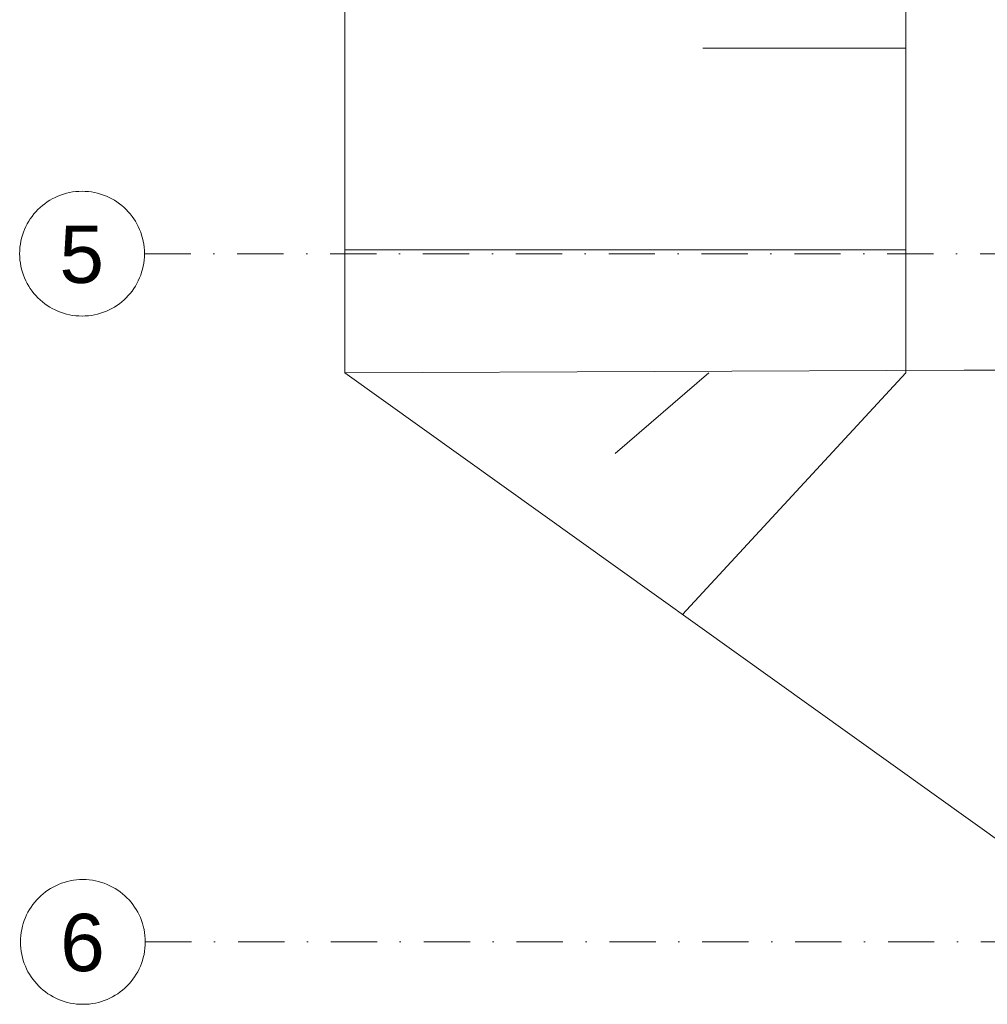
# Model space of a CAD drawing. Header units: centimetres. Extents: x -122 to 72759, y 3298 to 43172.
# Tile 29 of 168: x 34376 to 34641, y 11206 to 11477. Entities that reach past the tile are written whole.
import ezdxf

# ---------------------------------------------------------------- set-up
doc = ezdxf.new("R2010")
doc.units = ezdxf.units.CM
doc.header["$MEASUREMENT"] = 0
doc.linetypes.add('DASHDOT', pattern=[25.4, 12.7, -6.35, 0, -6.35])
for name, color, linetype, lineweight in [('0-OSIE', 7, 'DASHDOT', 5), ('_ nowe meble', 7, 'Continuous', 5), ('ZZZ_Xref', 7, 'Continuous', 5)]:
    doc.layers.add(name, color=color, linetype=linetype, lineweight=lineweight)
doc.styles.get("Standard").update_dxf_attribs({"font": 'ARIAL.TTF'})

# ---------------------------------------------------------------- blocks, each defined once
blk = doc.blocks.new('G$CA1DC9C89')
at = {"layer": '0-OSIE', "lineweight": 5}
for points in [[(-236.32, 797.15), (4272.15, 797.15)], [(-236.1, 608.09), (4272.37, 608.09)]]:
    blk.add_lwpolyline(points, dxfattribs=at)
at = {"layer": '0-OSIE', "lineweight": 5, "ltscale": 40}
for centre in [(-253.46, 797.15), (-253.24, 608.09)]:
    blk.add_circle(centre, 17.14, dxfattribs=at)
at = {"layer": '_ nowe meble', "lineweight": 5, "ltscale": 0.5}
for points in [[(-181.29, 1867.44), (-181.29, 764.41)], [(-181.29, 764.41), (-181.29, 1867.44), (37.13, 1867.44), (964.14, 1808.03)], [(-27.17, 1808.07), (-27.17, 764.41)], [(-27.17, 853.6), (-82.95, 853.6)], [(-27.17, 798.16), (-181.29, 798.16)], [(-11.15, 765.11), (-181.29, 764.41)], [(1.15, 633.82), (-181.29, 764.41)], [(-81.29, 764.41), (-107, 742.28)], [(-27.17, 764.41), (-88.55, 698.02)], [(37.13, 765.11), (-11.15, 765.11)]]:
    blk.add_lwpolyline(points, dxfattribs=at)
at = {"layer": '0-OSIE', "lineweight": 5, "ltscale": 40, "char_height": 15.75, "attachment_point": 7, "rotation": 0}
for s, insert in [('\\pxqc;5', (-272.73, 788.89)), ('\\pxqc;6', (-272.51, 599.83))]:
    blk.add_mtext_dynamic_manual_height_columns(s, width=38.3331, gutter_width=12.5, heights=[17.57], dxfattribs=dict(at, insert=insert))

msp = doc.modelspace()

# ---------------------------------------------------------------- block references
at = {"layer": 'ZZZ_Xref'}
msp.add_blockref('G$CA1DC9C89', (34646.15529, 10615.38849), dxfattribs=at)

doc.saveas('drawing.dxf')
